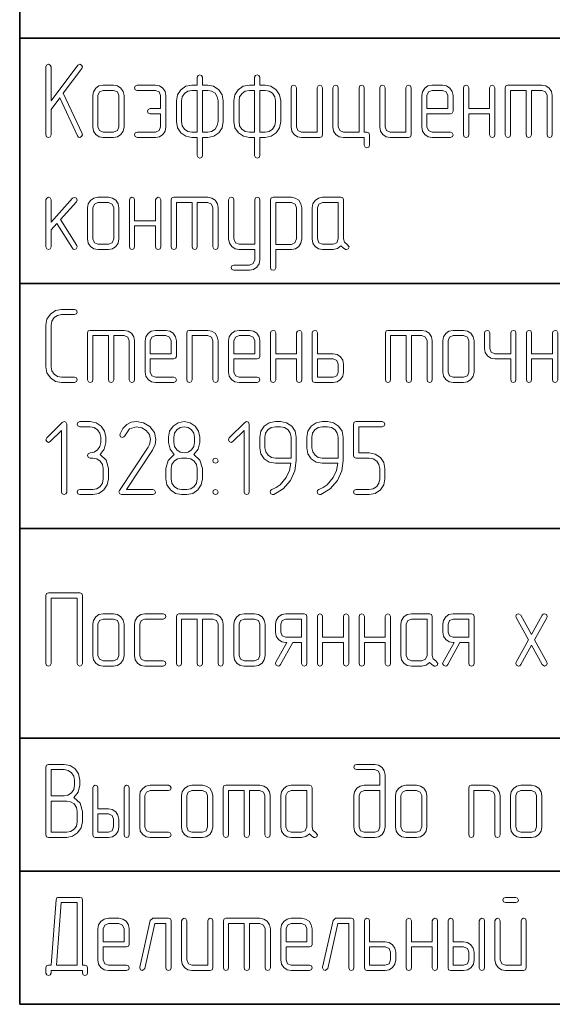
# Model space of a CAD drawing. Extents: x 0 to 420, y 0 to 297.
# Tile 15 of 18: x 299 to 324, y 199 to 246. Entities that reach past the tile are written whole.
import ezdxf

# ---------------------------------------------------------------- set-up
doc = ezdxf.new("R2010")
doc.units = 0

msp = doc.modelspace()

# ---------------------------------------------------------------- linework, layer by layer
at = {"color": 7, "lineweight": 35}
for p, q in [((298.621, 266.381), (298.621, 198.725)), ((298.621, 244.978), (408.669, 244.978)), ((298.621, 233.242), (408.669, 233.242)), ((298.621, 221.507), (408.669, 221.507)), ((298.621, 211.46), (408.669, 211.46)), ((298.621, 205.092), (408.669, 205.092)), ((298.621, 198.725), (408.669, 198.725))]:
    msp.add_line(p, q, dxfattribs=at)
at = {"color": 7, "lineweight": 13}
for points in [[(300.123, 241.566), (300.537, 242.124), (301.387, 240.302), (301.433, 240.246), (301.494, 240.231), (301.581, 240.267), (301.622, 240.348), (301.617, 240.374), (301.612, 240.41), (300.706, 242.349), (301.596, 243.531), (301.627, 243.603), (301.581, 243.695), (301.494, 243.731), (301.397, 243.68), (300.123, 241.981), (300.123, 243.603), (300.082, 243.695), (299.995, 243.731), (299.908, 243.695), (299.872, 243.603), (299.872, 240.354), (299.908, 240.261), (299.995, 240.231), (300.087, 240.261), (300.123, 240.354)], [(307.118, 240.231), (307.118, 239.361), (307.159, 239.264), (307.246, 239.233), (307.333, 239.269), (307.368, 239.361), (307.368, 240.231), (307.619, 240.231), (307.906, 240.287), (308.146, 240.451), (308.31, 240.691), (308.366, 240.983), (308.366, 241.981), (308.31, 242.267), (308.146, 242.513), (307.901, 242.677), (307.619, 242.733), (307.368, 242.733), (307.368, 243.106), (307.327, 243.199), (307.246, 243.229), (307.159, 243.199), (307.118, 243.106), (307.118, 242.733), (306.867, 242.733), (306.575, 242.682), (306.335, 242.513), (306.171, 242.267), (306.12, 241.981), (306.12, 240.983), (306.171, 240.691), (306.34, 240.446), (306.58, 240.282), (306.867, 240.231)], [(309.865, 240.231), (309.865, 239.361), (309.906, 239.264), (309.993, 239.233), (310.08, 239.269), (310.116, 239.361), (310.116, 240.231), (310.367, 240.231), (310.654, 240.287), (310.894, 240.451), (311.058, 240.691), (311.114, 240.983), (311.114, 241.981), (311.058, 242.267), (310.894, 242.513), (310.648, 242.677), (310.367, 242.733), (310.116, 242.733), (310.116, 243.106), (310.075, 243.199), (309.993, 243.229), (309.906, 243.199), (309.865, 243.106), (309.865, 242.733), (309.615, 242.733), (309.323, 242.682), (309.083, 242.513), (308.919, 242.267), (308.868, 241.981), (308.868, 240.983), (308.919, 240.691), (309.088, 240.446), (309.328, 240.282), (309.615, 240.231)], [(303.618, 240.732), (303.618, 242.231), (303.577, 242.421), (303.469, 242.585), (303.306, 242.692), (303.116, 242.728), (302.615, 242.728), (302.415, 242.692), (302.262, 242.579), (302.149, 242.416), (302.118, 242.231), (302.118, 240.732), (302.149, 240.533), (302.262, 240.374), (302.42, 240.261), (302.615, 240.231), (303.116, 240.231), (303.306, 240.261), (303.469, 240.374), (303.577, 240.533)], [(303.367, 240.732), (303.295, 240.553), (303.116, 240.481), (302.615, 240.481), (302.441, 240.553), (302.369, 240.732), (302.369, 242.231), (302.441, 242.405), (302.615, 242.477), (303.116, 242.477), (303.295, 242.405), (303.367, 242.231)], [(305.368, 241.356), (305.368, 240.732), (305.296, 240.553), (305.117, 240.481), (304.242, 240.481), (304.15, 240.441), (304.119, 240.354), (304.15, 240.267), (304.242, 240.231), (305.117, 240.231), (305.306, 240.261), (305.47, 240.374), (305.577, 240.533), (305.618, 240.732), (305.618, 242.231), (305.577, 242.421), (305.47, 242.585), (305.306, 242.692), (305.117, 242.728), (304.242, 242.728), (304.15, 242.687), (304.119, 242.605), (304.15, 242.513), (304.242, 242.477), (305.117, 242.477), (305.296, 242.405), (305.368, 242.231), (305.368, 241.607), (304.866, 241.607), (304.774, 241.561), (304.743, 241.479), (304.774, 241.392), (304.866, 241.356)], [(307.118, 240.481), (306.867, 240.481), (306.667, 240.517), (306.509, 240.63), (306.401, 240.788), (306.371, 240.983), (306.371, 241.981), (306.401, 242.17), (306.514, 242.334), (306.673, 242.446), (306.867, 242.482), (307.118, 242.482)], [(307.368, 242.482), (307.619, 242.482), (307.808, 242.446), (307.972, 242.339), (308.08, 242.17), (308.115, 241.981), (308.115, 240.983), (308.08, 240.794), (307.972, 240.63), (307.808, 240.517), (307.619, 240.481), (307.368, 240.481)], [(309.865, 240.481), (309.615, 240.481), (309.415, 240.517), (309.257, 240.63), (309.149, 240.788), (309.118, 240.983), (309.118, 241.981), (309.149, 242.17), (309.262, 242.334), (309.42, 242.446), (309.615, 242.482), (309.865, 242.482)], [(310.116, 242.482), (310.367, 242.482), (310.556, 242.446), (310.72, 242.339), (310.827, 242.17), (310.863, 241.981), (310.863, 240.983), (310.827, 240.794), (310.72, 240.63), (310.556, 240.517), (310.367, 240.481), (310.116, 240.481)], [(313.115, 240.354), (313.115, 242.605), (313.074, 242.697), (312.987, 242.728), (312.905, 242.692), (312.864, 242.605), (312.864, 240.481), (312.112, 240.481), (311.938, 240.553), (311.866, 240.732), (311.866, 242.605), (311.825, 242.697), (311.738, 242.728), (311.651, 242.692), (311.615, 242.605), (311.615, 240.732), (311.646, 240.533), (311.759, 240.374), (311.917, 240.261), (312.112, 240.231), (312.987, 240.231), (313.079, 240.261)], [(314.865, 240.476), (314.113, 240.476), (313.939, 240.553), (313.867, 240.727), (313.867, 242.605), (313.826, 242.697), (313.739, 242.728), (313.652, 242.692), (313.616, 242.605), (313.616, 240.727), (313.647, 240.533), (313.759, 240.374), (313.918, 240.261), (314.113, 240.231), (315.115, 240.231), (315.115, 239.857), (315.156, 239.76), (315.243, 239.729), (315.33, 239.765), (315.366, 239.857), (315.366, 240.354), (315.336, 240.446), (315.243, 240.476), (315.115, 240.476), (315.115, 242.605), (315.075, 242.697), (314.993, 242.728), (314.906, 242.692), (314.865, 242.605)], [(317.362, 240.354), (317.362, 242.605), (317.321, 242.697), (317.234, 242.728), (317.152, 242.692), (317.111, 242.605), (317.111, 240.481), (316.359, 240.481), (316.185, 240.553), (316.113, 240.732), (316.113, 242.605), (316.072, 242.697), (315.985, 242.728), (315.898, 242.692), (315.863, 242.605), (315.863, 240.732), (315.893, 240.533), (316.006, 240.374), (316.164, 240.261), (316.359, 240.231), (317.234, 240.231), (317.326, 240.261)], [(318.114, 241.356), (319.235, 241.356), (319.327, 241.387), (319.363, 241.479), (319.363, 242.231), (319.322, 242.421), (319.214, 242.585), (319.05, 242.692), (318.861, 242.728), (318.36, 242.728), (318.16, 242.692), (318.007, 242.579), (317.894, 242.416), (317.863, 242.231), (317.863, 240.732), (317.894, 240.533), (318.007, 240.374), (318.165, 240.261), (318.36, 240.231), (319.235, 240.231), (319.332, 240.272), (319.363, 240.354), (319.327, 240.446), (319.235, 240.481), (318.36, 240.481), (318.186, 240.553), (318.114, 240.732)], [(318.114, 241.607), (318.114, 242.231), (318.186, 242.405), (318.36, 242.477), (318.861, 242.477), (319.04, 242.405), (319.112, 242.231), (319.112, 241.607)], [(321.113, 241.607), (320.115, 241.607), (320.115, 242.605), (320.074, 242.697), (319.987, 242.728), (319.9, 242.692), (319.864, 242.605), (319.864, 240.354), (319.9, 240.261), (319.987, 240.231), (320.079, 240.261), (320.115, 240.354), (320.115, 241.356), (321.113, 241.356), (321.113, 240.354), (321.148, 240.261), (321.235, 240.231), (321.327, 240.261), (321.363, 240.354), (321.363, 242.605), (321.322, 242.697), (321.235, 242.728), (321.154, 242.692), (321.113, 242.605)], [(322.863, 242.477), (322.863, 240.354), (322.898, 240.261), (322.99, 240.231), (323.077, 240.261), (323.113, 240.354), (323.113, 242.477), (323.615, 242.477), (323.789, 242.405), (323.86, 242.231), (323.86, 240.354), (323.901, 240.261), (323.988, 240.231), (324.075, 240.261), (324.111, 240.354), (324.111, 242.231), (324.075, 242.421), (323.968, 242.585), (323.804, 242.692), (323.615, 242.728), (321.988, 242.728), (321.895, 242.697), (321.865, 242.605), (321.865, 240.354), (321.901, 240.261), (321.988, 240.231), (322.08, 240.261), (322.115, 240.354), (322.115, 242.477)], [(300.568, 236.296), (301.341, 237.14), (301.376, 237.227), (301.336, 237.314), (301.249, 237.355), (301.156, 237.314), (300.123, 236.173), (300.123, 237.237), (300.082, 237.329), (300, 237.36), (299.913, 237.324), (299.872, 237.237), (299.872, 234.986), (299.913, 234.894), (300, 234.863), (300.087, 234.894), (300.123, 234.986), (300.123, 235.799), (300.394, 236.101), (301.141, 234.919), (301.187, 234.873), (301.243, 234.863), (301.33, 234.899), (301.371, 234.986), (301.351, 235.057)], [(303.372, 235.365), (303.372, 236.864), (303.331, 237.053), (303.224, 237.217), (303.06, 237.324), (302.871, 237.36), (302.369, 237.36), (302.17, 237.324), (302.016, 237.212), (301.904, 237.048), (301.873, 236.864), (301.873, 235.365), (301.904, 235.165), (302.016, 235.006), (302.175, 234.894), (302.369, 234.863), (302.871, 234.863), (303.06, 234.894), (303.224, 235.006), (303.331, 235.165)], [(305.122, 236.24), (304.124, 236.24), (304.124, 237.237), (304.083, 237.329), (303.996, 237.36), (303.909, 237.324), (303.874, 237.237), (303.874, 234.986), (303.909, 234.894), (303.996, 234.863), (304.088, 234.894), (304.124, 234.986), (304.124, 235.989), (305.122, 235.989), (305.122, 234.986), (305.158, 234.894), (305.245, 234.863), (305.337, 234.894), (305.373, 234.986), (305.373, 237.237), (305.332, 237.329), (305.245, 237.36), (305.163, 237.324), (305.122, 237.237)], [(306.872, 237.109), (306.872, 234.986), (306.908, 234.894), (307, 234.863), (307.087, 234.894), (307.123, 234.986), (307.123, 237.109), (307.624, 237.109), (307.798, 237.038), (307.87, 236.864), (307.87, 234.986), (307.911, 234.894), (307.998, 234.863), (308.085, 234.894), (308.121, 234.986), (308.121, 236.864), (308.085, 237.053), (307.977, 237.217), (307.814, 237.324), (307.624, 237.36), (305.997, 237.36), (305.905, 237.329), (305.874, 237.237), (305.874, 234.986), (305.91, 234.894), (305.997, 234.863), (306.089, 234.894), (306.125, 234.986), (306.125, 237.109)], [(309.871, 234.863), (309.871, 234.367), (309.799, 234.188), (309.625, 234.116), (308.873, 234.116), (308.776, 234.08), (308.745, 233.993), (308.781, 233.901), (308.873, 233.865), (309.625, 233.865), (309.814, 233.906), (309.978, 234.014), (310.08, 234.177), (310.121, 234.367), (310.121, 237.237), (310.08, 237.329), (309.993, 237.365), (309.912, 237.329), (309.871, 237.237), (309.871, 235.114), (309.124, 235.114), (308.95, 235.185), (308.873, 235.365), (308.873, 237.237), (308.832, 237.329), (308.745, 237.365), (308.658, 237.329), (308.622, 237.237), (308.622, 235.365), (308.658, 235.17), (308.77, 235.011), (308.929, 234.899), (309.124, 234.863)], [(310.874, 234.863), (311.626, 234.863), (311.815, 234.894), (311.979, 235.006), (312.081, 235.17), (312.122, 235.365), (312.122, 236.864), (312.081, 237.053), (311.974, 237.217), (311.81, 237.324), (311.626, 237.36), (310.746, 237.36), (310.654, 237.329), (310.623, 237.237), (310.623, 233.988), (310.664, 233.896), (310.746, 233.865), (310.833, 233.896), (310.874, 233.988)], [(314.292, 235.104), (314.169, 235.206), (314.123, 235.365), (314.123, 237.237), (314.087, 237.329), (313.995, 237.36), (313.12, 237.36), (312.92, 237.324), (312.767, 237.212), (312.654, 237.048), (312.624, 236.864), (312.624, 235.365), (312.654, 235.165), (312.767, 235.006), (312.925, 234.894), (313.12, 234.863), (313.621, 234.863), (313.826, 234.904), (313.995, 235.032), (314.097, 234.935), (314.215, 234.863), (314.261, 234.858), (314.348, 234.894), (314.384, 234.986)], [(303.121, 235.365), (303.05, 235.185), (302.871, 235.114), (302.369, 235.114), (302.195, 235.185), (302.124, 235.365), (302.124, 236.864), (302.195, 237.038), (302.369, 237.109), (302.871, 237.109), (303.05, 237.038), (303.121, 236.864)], [(310.874, 235.109), (310.874, 237.109), (311.626, 237.109), (311.8, 237.038), (311.871, 236.864), (311.871, 235.365), (311.795, 235.185), (311.626, 235.109)], [(313.872, 235.365), (313.8, 235.185), (313.621, 235.114), (313.12, 235.114), (312.946, 235.185), (312.874, 235.365), (312.874, 236.864), (312.946, 237.038), (313.12, 237.109), (313.872, 237.109)], [(301.243, 228.495), (301.341, 228.536), (301.371, 228.618), (301.336, 228.71), (301.243, 228.746), (300.624, 228.746), (300.43, 228.782), (300.266, 228.894), (300.154, 229.053), (300.123, 229.242), (300.123, 231.243), (300.154, 231.438), (300.266, 231.601), (300.43, 231.704), (300.624, 231.745), (301.243, 231.745), (301.341, 231.786), (301.371, 231.867), (301.336, 231.954), (301.243, 231.995), (300.624, 231.995), (300.333, 231.934), (300.092, 231.77), (299.923, 231.53), (299.872, 231.243), (299.872, 229.242), (299.923, 228.956), (300.092, 228.715), (300.333, 228.547), (300.624, 228.495)], [(302.871, 230.742), (302.871, 228.618), (302.906, 228.526), (302.999, 228.495), (303.086, 228.526), (303.121, 228.618), (303.121, 230.742), (303.623, 230.742), (303.797, 230.67), (303.868, 230.496), (303.868, 228.618), (303.909, 228.526), (303.996, 228.495), (304.083, 228.526), (304.119, 228.618), (304.119, 230.496), (304.083, 230.685), (303.976, 230.849), (303.812, 230.957), (303.623, 230.992), (301.996, 230.992), (301.904, 230.962), (301.873, 230.87), (301.873, 228.618), (301.909, 228.526), (301.996, 228.495), (302.088, 228.526), (302.124, 228.618), (302.124, 230.742)], [(304.871, 229.621), (305.992, 229.621), (306.084, 229.652), (306.12, 229.744), (306.12, 230.496), (306.079, 230.685), (305.971, 230.849), (305.808, 230.957), (305.618, 230.992), (305.117, 230.992), (304.917, 230.957), (304.764, 230.844), (304.651, 230.68), (304.621, 230.496), (304.621, 228.997), (304.651, 228.797), (304.764, 228.639), (304.923, 228.526), (305.117, 228.495), (305.992, 228.495), (306.089, 228.536), (306.12, 228.618), (306.084, 228.71), (305.992, 228.746), (305.117, 228.746), (304.943, 228.818), (304.871, 228.997)], [(308.121, 228.618), (308.121, 230.496), (308.08, 230.685), (307.972, 230.849), (307.808, 230.957), (307.619, 230.992), (306.744, 230.992), (306.652, 230.962), (306.621, 230.87), (306.621, 228.618), (306.657, 228.526), (306.744, 228.495), (306.836, 228.526), (306.872, 228.618), (306.872, 230.742), (307.619, 230.742), (307.798, 230.67), (307.87, 230.496), (307.87, 228.618), (307.906, 228.526), (307.993, 228.495), (308.085, 228.526)], [(308.873, 229.621), (309.993, 229.621), (310.086, 229.652), (310.121, 229.744), (310.121, 230.496), (310.08, 230.685), (309.973, 230.849), (309.809, 230.957), (309.62, 230.992), (309.118, 230.992), (308.919, 230.957), (308.765, 230.844), (308.653, 230.68), (308.622, 230.496), (308.622, 228.997), (308.653, 228.797), (308.765, 228.639), (308.924, 228.526), (309.118, 228.495), (309.993, 228.495), (310.091, 228.536), (310.121, 228.618), (310.086, 228.71), (309.993, 228.746), (309.118, 228.746), (308.944, 228.818), (308.873, 228.997)], [(311.871, 229.872), (310.874, 229.872), (310.874, 230.87), (310.833, 230.962), (310.746, 230.992), (310.659, 230.957), (310.623, 230.87), (310.623, 228.618), (310.659, 228.526), (310.746, 228.495), (310.838, 228.526), (310.874, 228.618), (310.874, 229.621), (311.871, 229.621), (311.871, 228.618), (311.907, 228.526), (311.994, 228.495), (312.086, 228.526), (312.122, 228.618), (312.122, 230.87), (312.081, 230.962), (311.994, 230.992), (311.912, 230.957), (311.871, 230.87)], [(312.874, 229.872), (312.874, 230.87), (312.833, 230.962), (312.746, 230.992), (312.659, 230.957), (312.624, 230.87), (312.624, 228.618), (312.654, 228.526), (312.746, 228.495), (313.621, 228.495), (313.811, 228.526), (313.974, 228.639), (314.082, 228.797), (314.123, 228.997), (314.123, 229.37), (314.082, 229.565), (313.974, 229.723), (313.811, 229.831), (313.621, 229.872)], [(317.121, 230.742), (317.121, 228.618), (317.157, 228.526), (317.249, 228.495), (317.336, 228.526), (317.372, 228.618), (317.372, 230.742), (317.874, 230.742), (318.048, 230.67), (318.119, 230.496), (318.119, 228.618), (318.16, 228.526), (318.247, 228.495), (318.334, 228.526), (318.37, 228.618), (318.37, 230.496), (318.334, 230.685), (318.227, 230.849), (318.063, 230.957), (317.874, 230.992), (316.246, 230.992), (316.154, 230.962), (316.124, 230.87), (316.124, 228.618), (316.159, 228.526), (316.246, 228.495), (316.338, 228.526), (316.374, 228.618), (316.374, 230.742)], [(320.371, 228.997), (320.371, 230.496), (320.33, 230.685), (320.222, 230.849), (320.058, 230.957), (319.869, 230.992), (319.368, 230.992), (319.168, 230.957), (319.015, 230.844), (318.902, 230.68), (318.871, 230.496), (318.871, 228.997), (318.902, 228.797), (319.015, 228.639), (319.173, 228.526), (319.368, 228.495), (319.869, 228.495), (320.058, 228.526), (320.222, 228.639), (320.33, 228.797)], [(322.121, 229.872), (321.368, 229.872), (321.194, 229.943), (321.123, 230.117), (321.123, 230.87), (321.082, 230.962), (320.995, 230.992), (320.908, 230.957), (320.872, 230.87), (320.872, 230.117), (320.903, 229.923), (321.015, 229.764), (321.174, 229.652), (321.368, 229.621), (322.121, 229.621), (322.121, 228.618), (322.156, 228.526), (322.243, 228.495), (322.336, 228.526), (322.371, 228.618), (322.371, 230.87), (322.33, 230.962), (322.243, 230.992), (322.162, 230.957), (322.121, 230.87)], [(324.121, 229.872), (323.124, 229.872), (323.124, 230.87), (323.083, 230.962), (322.996, 230.992), (322.909, 230.957), (322.873, 230.87), (322.873, 228.618), (322.909, 228.526), (322.996, 228.495), (323.088, 228.526), (323.124, 228.618), (323.124, 229.621), (324.121, 229.621), (324.121, 228.618), (324.157, 228.526), (324.244, 228.495), (324.336, 228.526), (324.372, 228.618), (324.372, 230.87), (324.331, 230.962), (324.244, 230.992), (324.162, 230.957), (324.121, 230.87)], [(304.871, 229.872), (304.871, 230.496), (304.943, 230.67), (305.117, 230.742), (305.618, 230.742), (305.798, 230.67), (305.869, 230.496), (305.869, 229.872)], [(308.873, 229.872), (308.873, 230.496), (308.944, 230.67), (309.118, 230.742), (309.62, 230.742), (309.799, 230.67), (309.871, 230.496), (309.871, 229.872)], [(320.12, 228.997), (320.048, 228.818), (319.869, 228.746), (319.368, 228.746), (319.194, 228.818), (319.122, 228.997), (319.122, 230.496), (319.194, 230.67), (319.368, 230.742), (319.869, 230.742), (320.048, 230.67), (320.12, 230.496)], [(312.874, 229.621), (313.621, 229.621), (313.8, 229.549), (313.872, 229.37), (313.872, 228.997), (313.8, 228.818), (313.621, 228.746), (312.874, 228.746)], [(300.87, 223.25), (300.87, 226.5), (300.834, 226.592), (300.742, 226.623), (300.66, 226.587), (299.913, 225.84), (299.872, 225.753), (299.913, 225.666), (300, 225.625), (300.087, 225.666), (300.619, 226.203), (300.619, 223.25), (300.66, 223.158), (300.747, 223.128), (300.834, 223.158)], [(302.466, 225.041), (302.671, 225.302), (302.743, 225.625), (302.743, 225.875), (302.686, 226.162), (302.528, 226.408), (302.282, 226.571), (301.996, 226.628), (301.494, 226.628), (301.402, 226.587), (301.371, 226.5), (301.402, 226.413), (301.494, 226.377), (301.996, 226.377), (302.19, 226.336), (302.349, 226.229), (302.456, 226.065), (302.497, 225.875), (302.497, 225.625), (302.456, 225.43), (302.349, 225.272), (302.185, 225.159), (301.996, 225.128), (301.904, 225.087), (301.868, 225), (301.904, 224.913), (301.996, 224.878), (302.118, 224.878), (302.313, 224.837), (302.477, 224.729), (302.584, 224.566), (302.62, 224.376), (302.62, 223.875), (302.584, 223.68), (302.477, 223.522), (302.313, 223.409), (302.118, 223.378), (301.494, 223.378), (301.402, 223.337), (301.371, 223.25), (301.402, 223.163), (301.494, 223.128), (302.118, 223.128), (302.405, 223.179), (302.651, 223.348), (302.814, 223.588), (302.871, 223.875), (302.871, 224.376), (302.753, 224.77)], [(304.989, 223.128), (305.086, 223.169), (305.117, 223.25), (305.081, 223.343), (304.989, 223.378), (303.73, 223.378), (304.974, 225.261), (305.102, 225.522), (305.143, 225.768), (305.066, 226.101), (304.846, 226.382), (304.539, 226.566), (304.206, 226.628), (303.961, 226.592), (303.751, 226.49), (303.556, 226.3), (303.423, 226.034), (303.413, 225.988), (303.454, 225.901), (303.546, 225.865), (303.613, 225.891), (303.654, 225.947), (303.884, 226.275), (304.216, 226.372), (304.467, 226.326), (304.677, 226.198), (304.83, 225.998), (304.882, 225.768), (304.851, 225.584), (304.815, 225.497), (304.764, 225.4), (303.393, 223.322), (303.372, 223.261), (303.408, 223.169), (303.495, 223.128)], [(307.368, 223.875), (307.368, 224.376), (307.251, 224.77), (306.964, 225.041), (307.169, 225.302), (307.24, 225.625), (307.24, 225.881), (307.184, 226.167), (307.02, 226.408), (306.775, 226.571), (306.488, 226.628), (306.202, 226.571), (305.961, 226.408), (305.792, 226.162), (305.741, 225.881), (305.741, 225.625), (305.818, 225.297), (306.018, 225.041), (305.726, 224.765), (305.618, 224.376), (305.618, 223.875), (305.67, 223.588), (305.838, 223.348), (306.079, 223.179), (306.365, 223.128), (306.616, 223.128), (306.903, 223.179), (307.148, 223.348), (307.312, 223.588)], [(306.99, 225.625), (306.954, 225.425), (306.841, 225.267), (306.678, 225.159), (306.488, 225.128), (306.294, 225.159), (306.135, 225.272), (306.028, 225.43), (305.992, 225.625), (305.992, 225.881), (306.028, 226.07), (306.14, 226.234), (306.299, 226.336), (306.493, 226.377), (306.683, 226.336), (306.846, 226.229), (306.954, 226.07), (306.99, 225.881)], [(309.61, 223.25), (309.61, 226.5), (309.574, 226.592), (309.482, 226.623), (309.4, 226.587), (308.653, 225.84), (308.612, 225.753), (308.653, 225.666), (308.74, 225.625), (308.827, 225.666), (309.359, 226.203), (309.359, 223.25), (309.4, 223.158), (309.487, 223.128), (309.574, 223.158)], [(311.861, 224.765), (311.861, 225.875), (311.805, 226.167), (311.641, 226.408), (311.395, 226.571), (311.109, 226.628), (310.858, 226.628), (310.567, 226.566), (310.326, 226.403), (310.162, 226.157), (310.111, 225.875), (310.111, 225.374), (310.162, 225.082), (310.326, 224.842), (310.567, 224.678), (310.858, 224.627), (311.605, 224.627), (311.539, 224.279), (311.38, 223.941), (311.083, 223.598), (310.894, 223.465), (310.689, 223.368), (310.628, 223.322), (310.607, 223.256), (310.643, 223.163), (310.725, 223.128), (310.781, 223.133), (311.237, 223.404), (311.59, 223.808), (311.789, 224.264)], [(311.61, 224.878), (310.858, 224.878), (310.669, 224.908), (310.51, 225.021), (310.398, 225.18), (310.362, 225.374), (310.362, 225.875), (310.393, 226.065), (310.505, 226.229), (310.664, 226.336), (310.858, 226.377), (311.109, 226.377), (311.303, 226.336), (311.467, 226.229), (311.569, 226.065), (311.61, 225.875)], [(314.107, 224.765), (314.107, 225.875), (314.051, 226.167), (313.887, 226.408), (313.642, 226.571), (313.355, 226.628), (313.105, 226.628), (312.813, 226.566), (312.572, 226.403), (312.409, 226.157), (312.357, 225.875), (312.357, 225.374), (312.409, 225.082), (312.572, 224.842), (312.813, 224.678), (313.105, 224.627), (313.852, 224.627), (313.785, 224.279), (313.626, 223.941), (313.33, 223.598), (313.14, 223.465), (312.936, 223.368), (312.874, 223.322), (312.854, 223.256), (312.89, 223.163), (312.971, 223.128), (313.028, 223.133), (313.483, 223.404), (313.836, 223.808), (314.036, 224.264)], [(313.857, 224.878), (313.105, 224.878), (312.915, 224.908), (312.757, 225.021), (312.644, 225.18), (312.608, 225.374), (312.608, 225.875), (312.639, 226.065), (312.751, 226.229), (312.91, 226.336), (313.105, 226.377), (313.355, 226.377), (313.55, 226.336), (313.713, 226.229), (313.816, 226.065), (313.857, 225.875)], [(316.103, 223.875), (316.103, 224.376), (316.047, 224.663), (315.883, 224.903), (315.637, 225.067), (315.356, 225.123), (314.855, 225.123), (314.855, 226.377), (315.975, 226.377), (316.072, 226.418), (316.103, 226.5), (316.067, 226.587), (315.975, 226.628), (314.727, 226.628), (314.634, 226.592), (314.604, 226.5), (314.604, 225), (314.634, 224.903), (314.727, 224.873), (315.356, 224.873), (315.545, 224.837), (315.709, 224.729), (315.817, 224.566), (315.852, 224.376), (315.852, 223.875), (315.817, 223.68), (315.709, 223.522), (315.545, 223.409), (315.356, 223.378), (314.727, 223.378), (314.634, 223.337), (314.604, 223.25), (314.634, 223.163), (314.727, 223.128), (315.356, 223.128), (315.637, 223.179), (315.883, 223.348), (316.047, 223.588)], [(307.118, 223.875), (307.077, 223.68), (306.969, 223.522), (306.806, 223.409), (306.616, 223.378), (306.365, 223.378), (306.176, 223.409), (306.018, 223.522), (305.905, 223.68), (305.869, 223.875), (305.869, 224.376), (305.9, 224.566), (306.012, 224.729), (306.171, 224.837), (306.365, 224.878), (306.616, 224.878), (306.811, 224.837), (306.974, 224.729), (307.077, 224.566), (307.118, 224.376)], [(307.988, 224.878), (307.895, 224.837), (307.865, 224.75), (307.895, 224.663), (307.988, 224.627), (308.085, 224.668), (308.115, 224.75), (308.08, 224.837)], [(307.988, 223.378), (307.895, 223.337), (307.865, 223.25), (307.895, 223.163), (307.988, 223.128), (308.085, 223.169), (308.115, 223.25), (308.08, 223.343)], [(301.622, 215.043), (301.622, 218.292), (301.591, 218.385), (301.499, 218.42), (299.995, 218.42), (299.903, 218.385), (299.872, 218.292), (299.872, 215.043), (299.908, 214.951), (299.995, 214.92), (300.087, 214.951), (300.123, 215.043), (300.123, 218.17), (301.371, 218.17), (301.371, 215.043), (301.412, 214.951), (301.499, 214.92), (301.586, 214.951)], [(303.618, 215.422), (303.618, 216.921), (303.577, 217.11), (303.469, 217.274), (303.306, 217.382), (303.116, 217.417), (302.615, 217.417), (302.415, 217.382), (302.262, 217.269), (302.149, 217.105), (302.118, 216.921), (302.118, 215.422), (302.149, 215.222), (302.262, 215.064), (302.42, 214.951), (302.615, 214.92), (303.116, 214.92), (303.306, 214.951), (303.469, 215.064), (303.577, 215.222)], [(305.49, 214.92), (305.588, 214.961), (305.618, 215.043), (305.583, 215.135), (305.49, 215.171), (304.615, 215.171), (304.442, 215.243), (304.37, 215.422), (304.37, 216.921), (304.442, 217.095), (304.615, 217.167), (305.49, 217.167), (305.588, 217.208), (305.618, 217.295), (305.583, 217.382), (305.49, 217.417), (304.615, 217.417), (304.416, 217.382), (304.262, 217.269), (304.15, 217.105), (304.119, 216.921), (304.119, 215.422), (304.15, 215.222), (304.262, 215.064), (304.421, 214.951), (304.615, 214.92)], [(307.118, 217.167), (307.118, 215.043), (307.154, 214.951), (307.246, 214.92), (307.333, 214.951), (307.368, 215.043), (307.368, 217.167), (307.87, 217.167), (308.044, 217.095), (308.115, 216.921), (308.115, 215.043), (308.156, 214.951), (308.243, 214.92), (308.33, 214.951), (308.366, 215.043), (308.366, 216.921), (308.33, 217.11), (308.223, 217.274), (308.059, 217.382), (307.87, 217.417), (306.243, 217.417), (306.151, 217.387), (306.12, 217.295), (306.12, 215.043), (306.156, 214.951), (306.243, 214.92), (306.335, 214.951), (306.371, 215.043), (306.371, 217.167)], [(310.367, 215.422), (310.367, 216.921), (310.326, 217.11), (310.219, 217.274), (310.055, 217.382), (309.865, 217.417), (309.364, 217.417), (309.164, 217.382), (309.011, 217.269), (308.898, 217.105), (308.868, 216.921), (308.868, 215.422), (308.898, 215.222), (309.011, 215.064), (309.17, 214.951), (309.364, 214.92), (309.865, 214.92), (310.055, 214.951), (310.219, 215.064), (310.326, 215.222)], [(312.368, 215.043), (312.368, 217.295), (312.332, 217.387), (312.24, 217.417), (311.365, 217.417), (311.165, 217.382), (311.012, 217.269), (310.899, 217.105), (310.868, 216.921), (310.868, 216.542), (310.899, 216.348), (311.012, 216.189), (311.17, 216.077), (311.365, 216.046), (311.406, 216.046), (310.884, 215.105), (310.863, 215.043), (310.904, 214.956), (310.996, 214.92), (311.058, 214.936), (311.104, 214.987), (311.687, 216.046), (312.117, 216.046), (312.117, 215.043), (312.153, 214.951), (312.24, 214.92), (312.332, 214.951)], [(314.118, 216.297), (313.12, 216.297), (313.12, 217.295), (313.079, 217.387), (312.992, 217.417), (312.905, 217.382), (312.869, 217.295), (312.869, 215.043), (312.905, 214.951), (312.992, 214.92), (313.084, 214.951), (313.12, 215.043), (313.12, 216.046), (314.118, 216.046), (314.118, 215.043), (314.154, 214.951), (314.24, 214.92), (314.333, 214.951), (314.368, 215.043), (314.368, 217.295), (314.327, 217.387), (314.24, 217.417), (314.159, 217.382), (314.118, 217.295)], [(316.118, 216.297), (315.121, 216.297), (315.121, 217.295), (315.08, 217.387), (314.993, 217.417), (314.906, 217.382), (314.87, 217.295), (314.87, 215.043), (314.906, 214.951), (314.993, 214.92), (315.085, 214.951), (315.121, 215.043), (315.121, 216.046), (316.118, 216.046), (316.118, 215.043), (316.154, 214.951), (316.241, 214.92), (316.333, 214.951), (316.369, 215.043), (316.369, 217.295), (316.328, 217.387), (316.241, 217.417), (316.159, 217.382), (316.118, 217.295)], [(318.539, 215.161), (318.416, 215.263), (318.37, 215.422), (318.37, 217.295), (318.334, 217.387), (318.242, 217.417), (317.367, 217.417), (317.167, 217.382), (317.014, 217.269), (316.901, 217.105), (316.871, 216.921), (316.871, 215.422), (316.901, 215.222), (317.014, 215.064), (317.173, 214.951), (317.367, 214.92), (317.868, 214.92), (318.073, 214.961), (318.242, 215.089), (318.344, 214.992), (318.462, 214.92), (318.508, 214.915), (318.595, 214.951), (318.631, 215.043)], [(320.371, 215.043), (320.371, 217.295), (320.335, 217.387), (320.243, 217.417), (319.368, 217.417), (319.168, 217.382), (319.015, 217.269), (318.902, 217.105), (318.871, 216.921), (318.871, 216.542), (318.902, 216.348), (319.015, 216.189), (319.173, 216.077), (319.368, 216.046), (319.409, 216.046), (318.887, 215.105), (318.866, 215.043), (318.907, 214.956), (318.999, 214.92), (319.061, 214.936), (319.107, 214.987), (319.69, 216.046), (320.12, 216.046), (320.12, 215.043), (320.156, 214.951), (320.243, 214.92), (320.335, 214.951)], [(323.262, 216.174), (323.855, 217.233), (323.871, 217.295), (323.835, 217.382), (323.743, 217.417), (323.681, 217.402), (323.635, 217.356), (323.118, 216.425), (322.607, 217.361), (322.499, 217.423), (322.407, 217.387), (322.366, 217.305), (322.387, 217.238), (322.975, 216.169), (322.387, 215.105), (322.366, 215.043), (322.407, 214.956), (322.499, 214.92), (322.561, 214.936), (322.607, 214.987), (323.118, 215.913), (323.635, 214.987), (323.738, 214.92), (323.83, 214.956), (323.871, 215.038), (323.855, 215.105)], [(303.367, 215.422), (303.295, 215.243), (303.116, 215.171), (302.615, 215.171), (302.441, 215.243), (302.369, 215.422), (302.369, 216.921), (302.441, 217.095), (302.615, 217.167), (303.116, 217.167), (303.295, 217.095), (303.367, 216.921)], [(310.116, 215.422), (310.045, 215.243), (309.865, 215.171), (309.364, 215.171), (309.19, 215.243), (309.118, 215.422), (309.118, 216.921), (309.19, 217.095), (309.364, 217.167), (309.865, 217.167), (310.045, 217.095), (310.116, 216.921)], [(312.117, 216.297), (311.365, 216.297), (311.191, 216.368), (311.119, 216.542), (311.119, 216.921), (311.191, 217.095), (311.365, 217.167), (312.117, 217.167)], [(318.119, 215.422), (318.048, 215.243), (317.868, 215.171), (317.367, 215.171), (317.193, 215.243), (317.121, 215.422), (317.121, 216.921), (317.193, 217.095), (317.367, 217.167), (318.119, 217.167)], [(320.12, 216.297), (319.368, 216.297), (319.194, 216.368), (319.122, 216.542), (319.122, 216.921), (319.194, 217.095), (319.368, 217.167), (320.12, 217.167)], [(299.995, 206.713), (300.87, 206.713), (301.141, 206.769), (301.387, 206.938), (301.561, 207.179), (301.622, 207.46), (301.622, 207.962), (301.509, 208.356), (301.218, 208.627), (301.423, 208.888), (301.494, 209.21), (301.494, 209.461), (301.438, 209.753), (301.274, 209.993), (301.029, 210.157), (300.747, 210.213), (299.995, 210.213), (299.903, 210.177), (299.872, 210.085), (299.872, 206.836), (299.903, 206.744)], [(300.123, 208.709), (300.123, 209.962), (300.747, 209.962), (300.936, 209.921), (301.1, 209.814), (301.208, 209.65), (301.243, 209.461), (301.243, 209.21), (301.208, 209.016), (301.1, 208.857), (300.931, 208.744), (300.747, 208.709)], [(315.863, 209.21), (315.115, 209.21), (314.916, 209.174), (314.757, 209.067), (314.645, 208.903), (314.614, 208.714), (314.614, 207.215), (314.65, 207.02), (314.762, 206.861), (314.921, 206.749), (315.115, 206.713), (315.612, 206.713), (315.806, 206.749), (315.97, 206.861), (316.072, 207.02), (316.113, 207.215), (316.113, 209.712), (316.072, 209.901), (315.965, 210.065), (315.801, 210.172), (315.612, 210.213), (314.737, 210.213), (314.645, 210.172), (314.614, 210.085), (314.645, 209.998), (314.737, 209.962), (315.612, 209.962), (315.791, 209.891), (315.863, 209.712)], [(302.369, 208.09), (302.369, 209.087), (302.328, 209.179), (302.241, 209.21), (302.154, 209.174), (302.118, 209.087), (302.118, 206.836), (302.149, 206.744), (302.241, 206.713), (302.865, 206.713), (303.06, 206.744), (303.224, 206.856), (303.331, 207.015), (303.367, 207.215), (303.367, 207.588), (303.326, 207.783), (303.219, 207.941), (303.055, 208.049), (302.865, 208.09)], [(303.868, 206.836), (303.868, 209.087), (303.827, 209.179), (303.74, 209.21), (303.654, 209.174), (303.618, 209.087), (303.618, 206.836), (303.654, 206.744), (303.74, 206.713), (303.833, 206.744)], [(305.736, 206.713), (305.833, 206.754), (305.864, 206.836), (305.828, 206.928), (305.736, 206.964), (304.861, 206.964), (304.687, 207.035), (304.615, 207.215), (304.615, 208.714), (304.687, 208.888), (304.861, 208.959), (305.736, 208.959), (305.833, 209), (305.864, 209.087), (305.828, 209.174), (305.736, 209.21), (304.861, 209.21), (304.662, 209.174), (304.508, 209.062), (304.395, 208.898), (304.365, 208.714), (304.365, 207.215), (304.395, 207.015), (304.508, 206.856), (304.667, 206.744), (304.861, 206.713)], [(307.865, 207.215), (307.865, 208.714), (307.824, 208.903), (307.716, 209.067), (307.553, 209.174), (307.363, 209.21), (306.862, 209.21), (306.662, 209.174), (306.509, 209.062), (306.396, 208.898), (306.365, 208.714), (306.365, 207.215), (306.396, 207.015), (306.509, 206.856), (306.667, 206.744), (306.862, 206.713), (307.363, 206.713), (307.553, 206.744), (307.716, 206.856), (307.824, 207.015)], [(307.614, 207.215), (307.542, 207.035), (307.363, 206.964), (306.862, 206.964), (306.688, 207.035), (306.616, 207.215), (306.616, 208.714), (306.688, 208.888), (306.862, 208.959), (307.363, 208.959), (307.542, 208.888), (307.614, 208.714)], [(309.364, 208.959), (309.364, 206.836), (309.4, 206.744), (309.492, 206.713), (309.579, 206.744), (309.615, 206.836), (309.615, 208.959), (310.116, 208.959), (310.29, 208.888), (310.362, 208.714), (310.362, 206.836), (310.403, 206.744), (310.49, 206.713), (310.577, 206.744), (310.613, 206.836), (310.613, 208.714), (310.577, 208.903), (310.469, 209.067), (310.306, 209.174), (310.116, 209.21), (308.489, 209.21), (308.397, 209.179), (308.366, 209.087), (308.366, 206.836), (308.402, 206.744), (308.489, 206.713), (308.581, 206.744), (308.617, 206.836), (308.617, 208.959)], [(312.782, 206.954), (312.659, 207.056), (312.613, 207.215), (312.613, 209.087), (312.577, 209.179), (312.485, 209.21), (311.61, 209.21), (311.411, 209.174), (311.257, 209.062), (311.145, 208.898), (311.114, 208.714), (311.114, 207.215), (311.145, 207.015), (311.257, 206.856), (311.416, 206.744), (311.61, 206.713), (312.112, 206.713), (312.317, 206.754), (312.485, 206.882), (312.588, 206.785), (312.705, 206.713), (312.751, 206.708), (312.838, 206.744), (312.874, 206.836)], [(312.363, 207.215), (312.291, 207.035), (312.112, 206.964), (311.61, 206.964), (311.436, 207.035), (311.365, 207.215), (311.365, 208.714), (311.436, 208.888), (311.61, 208.959), (312.363, 208.959)], [(315.863, 208.959), (315.863, 207.215), (315.791, 207.035), (315.612, 206.964), (315.115, 206.964), (314.936, 207.035), (314.865, 207.215), (314.865, 208.714), (314.936, 208.888), (315.115, 208.959)], [(318.114, 207.215), (318.114, 208.714), (318.073, 208.903), (317.966, 209.067), (317.802, 209.174), (317.613, 209.21), (317.111, 209.21), (316.912, 209.174), (316.758, 209.062), (316.645, 208.898), (316.615, 208.714), (316.615, 207.215), (316.645, 207.015), (316.758, 206.856), (316.917, 206.744), (317.111, 206.713), (317.613, 206.713), (317.802, 206.744), (317.966, 206.856), (318.073, 207.015)], [(317.863, 207.215), (317.792, 207.035), (317.613, 206.964), (317.111, 206.964), (316.937, 207.035), (316.865, 207.215), (316.865, 208.714), (316.937, 208.888), (317.111, 208.959), (317.613, 208.959), (317.792, 208.888), (317.863, 208.714)], [(321.614, 206.836), (321.614, 208.714), (321.573, 208.903), (321.466, 209.067), (321.302, 209.174), (321.113, 209.21), (320.238, 209.21), (320.145, 209.179), (320.115, 209.087), (320.115, 206.836), (320.151, 206.744), (320.238, 206.713), (320.33, 206.744), (320.365, 206.836), (320.365, 208.959), (321.113, 208.959), (321.292, 208.888), (321.363, 208.714), (321.363, 206.836), (321.399, 206.744), (321.486, 206.713), (321.578, 206.744)], [(323.615, 207.215), (323.615, 208.714), (323.574, 208.903), (323.466, 209.067), (323.303, 209.174), (323.113, 209.21), (322.612, 209.21), (322.412, 209.174), (322.259, 209.062), (322.146, 208.898), (322.115, 208.714), (322.115, 207.215), (322.146, 207.015), (322.259, 206.856), (322.417, 206.744), (322.612, 206.713), (323.113, 206.713), (323.303, 206.744), (323.466, 206.856), (323.574, 207.015)], [(323.364, 207.215), (323.292, 207.035), (323.113, 206.964), (322.612, 206.964), (322.438, 207.035), (322.366, 207.215), (322.366, 208.714), (322.438, 208.888), (322.612, 208.959), (323.113, 208.959), (323.292, 208.888), (323.364, 208.714)], [(300.123, 206.964), (300.123, 208.458), (300.87, 208.458), (301.059, 208.422), (301.223, 208.315), (301.336, 208.151), (301.371, 207.962), (301.371, 207.46), (301.336, 207.261), (301.223, 207.107), (301.059, 206.994), (300.87, 206.964)], [(302.369, 207.839), (302.865, 207.839), (303.045, 207.767), (303.116, 207.588), (303.116, 207.215), (303.045, 207.035), (302.865, 206.964), (302.369, 206.964)], [(301.745, 200.596), (301.622, 200.596), (301.622, 203.723), (301.591, 203.815), (301.499, 203.845), (300.496, 203.845), (300.435, 203.835), (300.404, 203.815), (300.368, 203.733), (300.128, 200.596), (299.995, 200.596), (299.903, 200.56), (299.872, 200.468), (299.872, 200.223), (299.913, 200.13), (299.995, 200.1), (300.082, 200.13), (300.123, 200.223), (300.123, 200.345), (301.622, 200.345), (301.622, 200.223), (301.658, 200.13), (301.745, 200.1), (301.832, 200.13), (301.868, 200.223), (301.868, 200.468), (301.837, 200.56)], [(322.366, 203.595), (322.458, 203.636), (322.489, 203.717), (322.453, 203.804), (322.366, 203.845), (321.87, 203.845), (321.778, 203.804), (321.747, 203.717), (321.778, 203.63), (321.87, 203.595)], [(300.379, 200.596), (300.609, 203.595), (301.371, 203.595), (301.371, 200.596)], [(302.62, 201.471), (303.74, 201.471), (303.833, 201.502), (303.868, 201.594), (303.868, 202.346), (303.827, 202.535), (303.72, 202.699), (303.556, 202.807), (303.367, 202.842), (302.865, 202.842), (302.666, 202.807), (302.512, 202.694), (302.4, 202.53), (302.369, 202.346), (302.369, 200.847), (302.4, 200.647), (302.512, 200.489), (302.671, 200.376), (302.865, 200.345), (303.74, 200.345), (303.838, 200.386), (303.868, 200.468), (303.833, 200.56), (303.74, 200.596), (302.865, 200.596), (302.692, 200.668), (302.62, 200.847)], [(305.869, 200.468), (305.869, 202.72), (305.833, 202.812), (305.741, 202.842), (304.994, 202.842), (304.871, 202.745), (304.37, 200.499), (304.37, 200.468), (304.406, 200.381), (304.498, 200.345), (304.615, 200.443), (305.091, 202.592), (305.618, 202.592), (305.618, 200.468), (305.654, 200.376), (305.741, 200.345), (305.833, 200.376)], [(307.87, 200.468), (307.87, 202.72), (307.829, 202.812), (307.742, 202.842), (307.66, 202.807), (307.619, 202.72), (307.619, 200.596), (306.867, 200.596), (306.693, 200.668), (306.621, 200.847), (306.621, 202.72), (306.58, 202.812), (306.493, 202.842), (306.406, 202.807), (306.371, 202.72), (306.371, 200.847), (306.401, 200.647), (306.514, 200.489), (306.673, 200.376), (306.867, 200.345), (307.742, 200.345), (307.834, 200.376)], [(309.369, 202.592), (309.369, 200.468), (309.405, 200.376), (309.497, 200.345), (309.584, 200.376), (309.62, 200.468), (309.62, 202.592), (310.121, 202.592), (310.295, 202.52), (310.367, 202.346), (310.367, 200.468), (310.408, 200.376), (310.495, 200.345), (310.582, 200.376), (310.618, 200.468), (310.618, 202.346), (310.582, 202.535), (310.474, 202.699), (310.311, 202.807), (310.121, 202.842), (308.494, 202.842), (308.402, 202.812), (308.371, 202.72), (308.371, 200.468), (308.407, 200.376), (308.494, 200.345), (308.586, 200.376), (308.622, 200.468), (308.622, 202.592)], [(311.37, 201.471), (312.49, 201.471), (312.583, 201.502), (312.618, 201.594), (312.618, 202.346), (312.577, 202.535), (312.47, 202.699), (312.306, 202.807), (312.117, 202.842), (311.615, 202.842), (311.416, 202.807), (311.262, 202.694), (311.15, 202.53), (311.119, 202.346), (311.119, 200.847), (311.15, 200.647), (311.262, 200.489), (311.421, 200.376), (311.615, 200.345), (312.49, 200.345), (312.588, 200.386), (312.618, 200.468), (312.583, 200.56), (312.49, 200.596), (311.615, 200.596), (311.442, 200.668), (311.37, 200.847)], [(314.619, 200.468), (314.619, 202.72), (314.583, 202.812), (314.491, 202.842), (313.744, 202.842), (313.621, 202.745), (313.12, 200.499), (313.12, 200.468), (313.156, 200.381), (313.248, 200.345), (313.365, 200.443), (313.841, 202.592), (314.368, 202.592), (314.368, 200.468), (314.404, 200.376), (314.491, 200.345), (314.583, 200.376)], [(315.371, 201.722), (315.371, 202.72), (315.33, 202.812), (315.243, 202.842), (315.156, 202.807), (315.121, 202.72), (315.121, 200.468), (315.151, 200.376), (315.243, 200.345), (316.118, 200.345), (316.308, 200.376), (316.471, 200.489), (316.579, 200.647), (316.62, 200.847), (316.62, 201.22), (316.579, 201.415), (316.471, 201.573), (316.308, 201.681), (316.118, 201.722)], [(318.37, 201.722), (317.372, 201.722), (317.372, 202.72), (317.331, 202.812), (317.244, 202.842), (317.157, 202.807), (317.121, 202.72), (317.121, 200.468), (317.157, 200.376), (317.244, 200.345), (317.336, 200.376), (317.372, 200.468), (317.372, 201.471), (318.37, 201.471), (318.37, 200.468), (318.406, 200.376), (318.493, 200.345), (318.585, 200.376), (318.621, 200.468), (318.621, 202.72), (318.58, 202.812), (318.493, 202.842), (318.411, 202.807), (318.37, 202.72)], [(319.373, 201.722), (319.373, 202.72), (319.332, 202.812), (319.245, 202.842), (319.158, 202.807), (319.122, 202.72), (319.122, 200.468), (319.153, 200.376), (319.245, 200.345), (319.869, 200.345), (320.064, 200.376), (320.227, 200.489), (320.335, 200.647), (320.371, 200.847), (320.371, 201.22), (320.33, 201.415), (320.222, 201.573), (320.058, 201.681), (319.869, 201.722)], [(320.872, 200.468), (320.872, 202.72), (320.831, 202.812), (320.744, 202.842), (320.657, 202.807), (320.621, 202.72), (320.621, 200.468), (320.657, 200.376), (320.744, 200.345), (320.836, 200.376)], [(322.868, 200.468), (322.868, 202.72), (322.827, 202.812), (322.74, 202.842), (322.658, 202.807), (322.617, 202.72), (322.617, 200.596), (321.87, 200.596), (321.691, 200.668), (321.619, 200.847), (321.619, 202.72), (321.578, 202.812), (321.491, 202.842), (321.404, 202.807), (321.368, 202.72), (321.368, 200.847), (321.404, 200.652), (321.517, 200.494), (321.675, 200.381), (321.87, 200.345), (322.74, 200.345), (322.832, 200.376)], [(302.62, 201.722), (302.62, 202.346), (302.692, 202.52), (302.865, 202.592), (303.367, 202.592), (303.546, 202.52), (303.618, 202.346), (303.618, 201.722)], [(311.37, 201.722), (311.37, 202.346), (311.442, 202.52), (311.615, 202.592), (312.117, 202.592), (312.296, 202.52), (312.368, 202.346), (312.368, 201.722)], [(315.371, 201.471), (316.118, 201.471), (316.298, 201.399), (316.369, 201.22), (316.369, 200.847), (316.298, 200.668), (316.118, 200.596), (315.371, 200.596)], [(319.373, 201.471), (319.869, 201.471), (320.048, 201.399), (320.12, 201.22), (320.12, 200.847), (320.048, 200.668), (319.869, 200.596), (319.373, 200.596)]]:
    msp.add_lwpolyline(points, close=True, dxfattribs=at)

doc.saveas('drawing.dxf')
